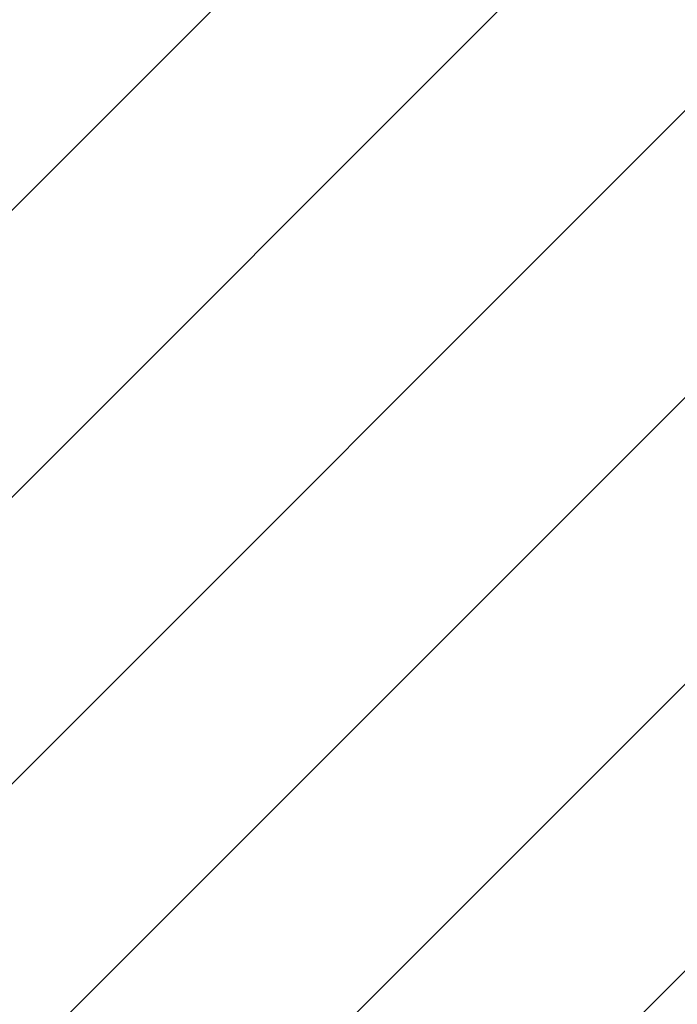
# Paper-space layout 'SUBMITTAL_E2H_2_1' of a CAD drawing. Header units: millimetres. Extents: x 0 to 841, y 0 to 594.
# Tile 7 of 67: x 114.68 to 117.93, y 161.64 to 166.5. Entities that reach past the tile are written whole.
import ezdxf

# ---------------------------------------------------------------- set-up
doc = ezdxf.new("R2010")
doc.units = ezdxf.units.MM
doc.header["$LTSCALE"] = 46.255
doc.layers.get('0').update_dxf_attribs({"linetype": 'CONTINUOUS'})
doc.styles.get("Standard").update_dxf_attribs({"font": 'txt', "width": 0.725})
doc.dimstyles.new('DIMSTYLE_1', dxfattribs={"dimtxt": 3.5, "dimasz": 4.8, "dimexe": 3.2, "dimexo": 1.6, "dimgap": 1.75, "dimtad": 0, "dimtih": 1, "dimtoh": 1, "dimdec": 1, "dimzin": 0, "dimdsep": 46, "dimtxsty": 'STANDARD', "dimblk": 'CLOSED', "dimblk1": 'CLOSED', "dimblk2": 'CLOSED', "dimcen": 0.09, "dimadec": 0, "dimazin": 0, "dimtp": 0.4, "dimtm": 0.4, "dimtfac": 1, "dimtdec": 1, "dimtofl": 0, "dimtmove": 0, "dimatfit": 3, "dimldrblk": 'CLOSED', "dimfxl": 1, "dimtolj": 1, "dimtzin": 0, "dimarcsym": 0})

# ---------------------------------------------------------------- blocks, each defined once
blk = doc.blocks.new('_CLOSED')
at = {"color": 0, "linetype": 'BYBLOCK'}
for p, q in [((0, 0), (-1, 0.1666666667)), ((-1, 0.1666666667), (-1, -0.1666666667)), ((-1, -0.1666666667), (0, 0)), ((-1, 0), (0, 0))]:
    blk.add_line(p, q, dxfattribs=at)
blk = doc.blocks.new('*D42')
at = {"color": 2, "linetype": 'CONTINUOUS'}
for p, q in [((91.6700745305, 252.9540907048), (91.6700745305, 257.9040907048)), ((200.5303540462, 252.9540907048), (200.5303540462, 257.9040907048)), ((91.6700745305, 254.7040907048), (136.7377142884, 254.7040907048)), ((200.5303540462, 254.7040907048), (147.8502142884, 254.7040907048)), ((91.6700745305, 239.6163708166), (91.6700745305, 252.9540907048)), ((200.5303540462, 157.5233052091), (200.5303540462, 252.9540907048))]:
    blk.add_line(p, q, dxfattribs=at)
at = {"color": 2, "linetype": 'CONTINUOUS', "xscale": 4.8, "yscale": 4.8, "zscale": 4.8, "rotation": 180}
blk.add_blockref('_CLOSED', (91.6700745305, 254.7040907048), dxfattribs=at)
at = {"color": 2, "linetype": 'CONTINUOUS', "xscale": 4.8, "yscale": 4.8, "zscale": 4.8}
blk.add_blockref('_CLOSED', (200.5303540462, 254.7040907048), dxfattribs=at)
at = {"color": 2, "linetype": 'CONTINUOUS', "insert": (142.2939642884, 256.4540907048), "char_height": 3.5, "width": 15.225, "attachment_point": 2, "line_spacing_factor": 0.9}
blk.add_mtext('871\\P[34.3]', dxfattribs=at)

psp = doc.layouts.new('SUBMITTAL_E2H_2_1')

# ---------------------------------------------------------------- hatches: boundary and pattern name
at = {"linetype": 'CONTINUOUS'}
h = psp.add_hatch(dxfattribs=at)
h.set_pattern_fill('doorswing', color=2, angle=45, style=0, pattern_type=0)
h.set_pattern_definition([(45, (0, 0), (-0.7071067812, 0.7071067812), [])])
edge = h.paths.add_edge_path()
edge.add_arc((115.9591540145, 154.1965202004), 84.5915298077, 359.8699776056, 106.1287594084)
edge.add_line((113.6083141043, 154.0045552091), (200.5504660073, 154.0045552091))
edge.add_line((113.6083141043, 154.0045552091), (92.1201595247, 234.199439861))
edge.add_arc((92.96655203, 234.4262300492), 0.875, 116.3926077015, 195)
edge.add_line((92.5775973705, 235.2100280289), (92.4598911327, 235.4585135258))

# ---------------------------------------------------------------- linework, layer by layer
at = {"color": 2, "linetype": 'CONTINUOUS'}
psp.add_arc((115.9591540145, 154.1965202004), 84.5915298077, 359.8699776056, 106.1287594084, dxfattribs=at)
at = {"color": 7, "linetype": 'CONTINUOUS'}
psp.add_arc((115.9591540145, 154.1965202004), 84.5915298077, 359.8699776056, 106.1287594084, dxfattribs=at)

# ---------------------------------------------------------------- dimensions: what is measured, and where the dimension line sits
at = {"color": 2, "linetype": 'CONTINUOUS'}
dim = psp.add_linear_dim(base=(91.6700745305, 254.7040907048), p1=(200.5303540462, 155.9233052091), p2=(91.6700745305, 238.0163708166), angle=180, text='871\\P[34.3]', dimstyle='DIMSTYLE_1', dxfattribs=at)
dim.commit()
dim.dimension.update_dxf_attribs({"geometry": '*D42', "text_midpoint": (142.2939642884, 252.0790907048), "dimtype": 160})

doc.saveas('drawing.dxf')
